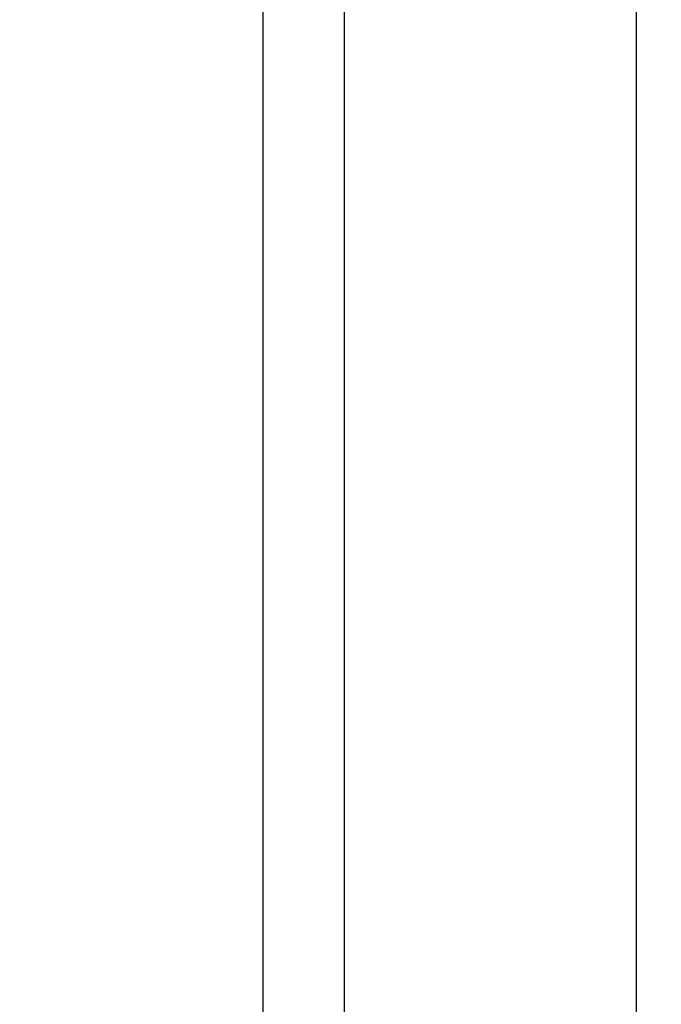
# Model space of a CAD drawing. Header units: millimetres. Extents: x 10 to 10348, y 8 to 8288.
# Tile 31 of 129: x 3584 to 3627, y 2785 to 2852. Entities that reach past the tile are written whole.
import ezdxf

# ---------------------------------------------------------------- set-up
doc = ezdxf.new("R2010")
doc.units = ezdxf.units.MM
doc.layers.add('COMPONENT_GEOMETRY', color=7, linetype='Continuous')
doc.styles.add('SLDTEXTSTYLE0', font='TXT', dxfattribs={"width": 0.75})
doc.dimstyles.new('SLDDIMSTYLE1', dxfattribs={"dimtxt": 75, "dimasz": 3.302, "dimexe": 0, "dimexo": 0.0625, "dimgap": 18.75, "dimtad": 0, "dimtih": 1, "dimtoh": 1, "dimdec": 0, "dimrnd": 1e-09, "dimzin": 12, "dimdsep": 46, "dimtxsty": 'SLDTEXTSTYLE0', "dimsah": 1, "dimcen": 0.09, "dimadec": 0, "dimazin": 3, "dimtfac": 1, "dimtdec": 0, "dimtofl": 0, "dimtmove": 0, "dimatfit": 3, "dimfxl": 1, "dimfrac": 2, "dimtolj": 1, "dimtzin": 12, "dimarcsym": 0})

# ---------------------------------------------------------------- blocks, each defined once
blk = doc.blocks.new('_D_6')
at = {"layer": 'COMPONENT_GEOMETRY', "color": 7}
for p, q in [((6592.367, 3169.161), (6314.849, 3169.161)), ((6318.024, 3169.161), (6318.024, 2018.737)), ((6318.024, 749.251), (6318.024, 1899.675)), ((3149.538, 749.251), (6321.199, 749.251))]:
    blk.add_line(p, q, dxfattribs=at)
for points in [[(6318.024, 3169.161), (6317.516, 3165.859), (6318.532, 3165.859)], [(6318.024, 749.251), (6318.532, 752.553), (6317.516, 752.553)]]:
    blk.add_solid(points, dxfattribs=at)
at = {"layer": 'COMPONENT_GEOMETRY', "color": 7, "insert": (6207.191, 1996.355), "char_height": 75, "attachment_point": 1, "style": 'SLDTEXTSTYLE0'}
blk.add_mtext('2420', dxfattribs=at)

msp = doc.modelspace()

# ---------------------------------------------------------------- linework, layer by layer
at = {"color": 8, "linetype": 'Continuous', "lineweight": 25}
for p, q in [((3600.163, 977.899), (3600.163, 3851.899)), ((3605.701, 3851.899), (3605.701, 977.899)), ((3625.677, 977.899), (3625.677, 3851.899))]:
    msp.add_line(p, q, dxfattribs=at)

# ---------------------------------------------------------------- dimensions: what is measured, and where the dimension line sits
at = {"layer": 'COMPONENT_GEOMETRY', "color": 7}
dim = msp.add_linear_dim(base=(6318.024, 749.251), p1=(6593.637, 3169.161), p2=(3148.268, 749.251), angle=90, dimstyle='SLDDIMSTYLE1', dxfattribs=at)
dim.commit()
dim.dimension.update_dxf_attribs({"geometry": '_D_6', "text_midpoint": (6318.024, 1959.206), "dimtype": 160})

doc.saveas('drawing.dxf')
